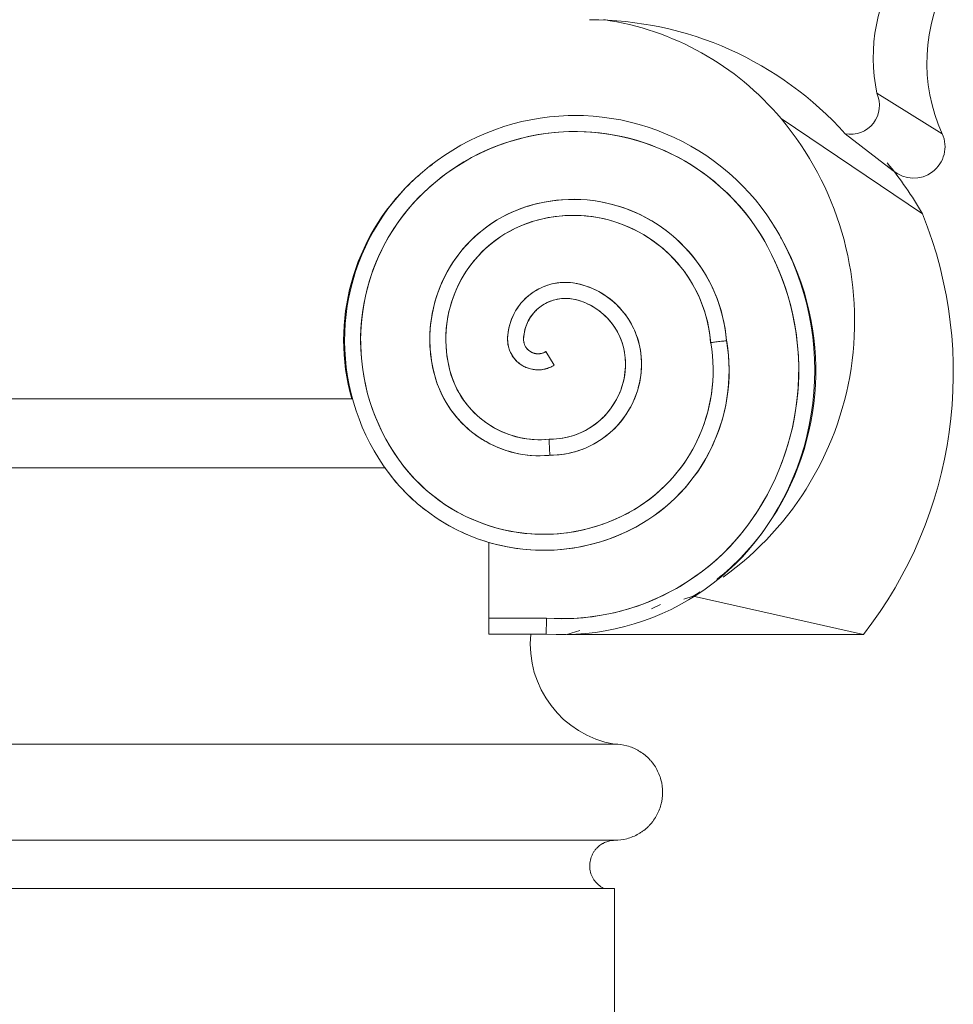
# Model space of a CAD drawing. Header units: millimetres. Extents: x -32191 to 39201, y -1740 to 8822.
# Tile 30 of 35: x 27176 to 27467, y 4083 to 4390. Entities that reach past the tile are written whole.
import ezdxf

# ---------------------------------------------------------------- set-up
doc = ezdxf.new("R2010")
doc.units = ezdxf.units.MM
doc.layers.add('A-GENM', color=13, linetype='Continuous', lineweight=18)

# ---------------------------------------------------------------- blocks, each defined once
blk = doc.blocks.new('Generic Models 17 - Generic Models 17-3093004-ELEVAÇÃO 2 - MAPEAMENTO DE DANOS')
at = {"layer": 'A-GENM'}
for p, q in [((-3268.12, 4367.29), (-3247.73, 4354.67)), ((-3253.89, 4329.65), (-3298.06, 4359.38)), ((-3278, 4354.64), (-3263.03, 4343.11)), ((-3264.85, 4344.52), (-3262.73, 4342.87)), ((-3371.57, 4286.63), (-3368.92, 4282.39)), ((-3431.92, 4271.88), (-3639.79, 4271.88)), ((-3639.54, 4271.88), (-3432.17, 4271.88)), ((-3650.12, 4250.38), (-3421.59, 4250.38)), ((-3421.77, 4250.33), (-3649.94, 4250.33)), ((-3389.38, 4227.08), (-3389.38, 4203.42)), ((-3328.43, 4209.39), (-3325.49, 4210.28)), ((-3272.34, 4198.33), (-3325.49, 4210.28)), ((-3335.7, 4207.71), (-3338.54, 4206.34)), ((-3371.28, 4203.42), (-3389.37, 4203.42)), ((-3371.28, 4203.42), (-3389.37, 4203.42)), ((-3365, 4198.33), (-3360.93, 4199.57)), ((-3389.37, 4198.42), (-3371.44, 4198.42)), ((-3272.34, 4198.33), (-3365, 4198.33)), ((-3350.06, 4164.06), (-3725.06, 4164.06)), ((-3725.06, 4134.06), (-3350.06, 4134.06)), ((-3725.06, 4134.06), (-3350.06, 4134.06)), ((-3350.06, 4119.06), (-3725.06, 4119.06)), ((-3350.06, 1459.06), (-3350.06, 4119.06))]:
    blk.add_line(p, q, dxfattribs=at)
at = {"layer": 'A-GENM', "flags": 128}
for points in [[(-3364.53, 4360.32), (-3367.45, 4360.18), (-3370.37, 4359.92), (-3373.28, 4359.54), (-3376.17, 4359.05), (-3379.03, 4358.44), (-3381.87, 4357.72), (-3384.68, 4356.88), (-3387.45, 4355.93), (-3390.19, 4354.88), (-3392.87, 4353.71), (-3395.51, 4352.44), (-3398.1, 4351.06), (-3400.63, 4349.58), (-3403.1, 4348), (-3405.5, 4346.33), (-3407.83, 4344.56), (-3410.09, 4342.69), (-3412.28, 4340.74), (-3413.58, 4339.5)], [(-3297.91, 4321.86), (-3299.35, 4324.41), (-3300.9, 4326.9), (-3302.54, 4329.33), (-3304.27, 4331.69), (-3306.1, 4333.98), (-3308.02, 4336.19), (-3310.03, 4338.33), (-3312.12, 4340.38), (-3314.29, 4342.35), (-3316.54, 4344.23), (-3318.86, 4346.02), (-3321.25, 4347.71), (-3323.71, 4349.31), (-3326.23, 4350.8), (-3328.8, 4352.2), (-3331.43, 4353.49), (-3334.11, 4354.68), (-3336.84, 4355.75), (-3339.6, 4356.72), (-3342.4, 4357.57), (-3345.24, 4358.32), (-3348.1, 4358.95), (-3350.98, 4359.46), (-3353.89, 4359.86), (-3356.8, 4360.14), (-3359.73, 4360.31), (-3362.66, 4360.35), (-3364.53, 4360.32)], [(-3410.08, 4335.93), (-3408.09, 4337.79), (-3406.03, 4339.58), (-3403.9, 4341.28), (-3401.7, 4342.9), (-3399.43, 4344.43), (-3397.11, 4345.86), (-3394.73, 4347.2), (-3392.31, 4348.45), (-3389.83, 4349.6), (-3387.31, 4350.64), (-3384.75, 4351.59), (-3382.15, 4352.43), (-3379.52, 4353.17), (-3376.87, 4353.8), (-3374.19, 4354.33), (-3371.49, 4354.75), (-3368.78, 4355.06), (-3366.05, 4355.26), (-3364.38, 4355.33)], [(-3364.38, 4355.33), (-3361.65, 4355.35), (-3358.92, 4355.27), (-3356.2, 4355.07), (-3353.49, 4354.77), (-3350.79, 4354.36), (-3348.11, 4353.84), (-3345.45, 4353.22), (-3342.82, 4352.49), (-3340.22, 4351.65), (-3337.66, 4350.72), (-3335.13, 4349.68), (-3332.65, 4348.54), (-3330.22, 4347.3), (-3327.84, 4345.96), (-3325.51, 4344.53), (-3323.25, 4343.01), (-3321.04, 4341.4), (-3318.9, 4339.71), (-3316.83, 4337.92), (-3314.84, 4336.06), (-3312.92, 4334.12), (-3311.08, 4332.11), (-3309.32, 4330.02), (-3307.65, 4327.86), (-3306.06, 4325.64), (-3304.56, 4323.36), (-3303.16, 4321.01), (-3302.31, 4319.49)], [(-3413.58, 4339.5), (-3415.52, 4337.53), (-3417.37, 4335.49), (-3419.14, 4333.37), (-3420.83, 4331.18), (-3422.43, 4328.93), (-3423.94, 4326.62), (-3425.35, 4324.25), (-3426.67, 4321.82), (-3427.89, 4319.34), (-3429, 4316.81), (-3430.02, 4314.25), (-3430.93, 4311.64), (-3431.74, 4309), (-3432.45, 4306.33), (-3433.04, 4303.63), (-3433.53, 4300.91), (-3433.9, 4298.18), (-3434.17, 4295.43), (-3434.33, 4292.67), (-3434.38, 4289.91), (-3434.31, 4287.15), (-3434.14, 4284.39), (-3433.86, 4281.65), (-3433.46, 4278.91), (-3432.96, 4276.2), (-3432.35, 4273.5), (-3431.63, 4270.84), (-3430.81, 4268.2), (-3429.88, 4265.6), (-3428.85, 4263.04), (-3427.72, 4260.52), (-3426.48, 4258.05), (-3425.15, 4255.63), (-3423.73, 4253.26), (-3422.2, 4250.96), (-3421.42, 4249.85)], [(-3417.36, 4252.76), (-3418.81, 4254.87), (-3420.18, 4257.04), (-3421.46, 4259.26), (-3422.65, 4261.53), (-3423.74, 4263.84), (-3424.75, 4266.2), (-3425.66, 4268.59), (-3426.47, 4271.02), (-3427.18, 4273.48), (-3427.8, 4275.97), (-3428.31, 4278.48), (-3428.73, 4281.01), (-3429.04, 4283.55), (-3429.25, 4286.1), (-3429.36, 4288.66), (-3429.37, 4291.23), (-3429.27, 4293.79), (-3429.07, 4296.34), (-3428.77, 4298.88), (-3428.37, 4301.41), (-3427.87, 4303.93), (-3427.27, 4306.42), (-3426.57, 4308.88), (-3425.77, 4311.31), (-3424.87, 4313.71), (-3423.88, 4316.07), (-3422.79, 4318.4), (-3421.62, 4320.67), (-3420.35, 4322.9), (-3418.99, 4325.07), (-3417.55, 4327.19), (-3416.03, 4329.25), (-3414.42, 4331.24), (-3412.74, 4333.17), (-3410.98, 4335.04), (-3410.08, 4335.93)], [(-3377.26, 4332), (-3378.91, 4331.44), (-3380.53, 4330.83), (-3382.13, 4330.15), (-3383.7, 4329.4), (-3385.24, 4328.6), (-3386.75, 4327.73), (-3388.22, 4326.8), (-3389.65, 4325.82), (-3391.04, 4324.78), (-3392.39, 4323.68), (-3393.7, 4322.53), (-3394.95, 4321.33), (-3396.16, 4320.08), (-3397.32, 4318.78), (-3398.42, 4317.44), (-3399.47, 4316.05), (-3400.46, 4314.63), (-3401.4, 4313.16), (-3402.27, 4311.66), (-3403.09, 4310.13), (-3403.84, 4308.56), (-3404.53, 4306.96), (-3405.16, 4305.34), (-3405.72, 4303.7), (-3406.21, 4302.03), (-3406.64, 4300.35), (-3407, 4298.65), (-3407.29, 4296.93), (-3407.51, 4295.21), (-3407.66, 4293.48), (-3407.75, 4291.74), (-3407.76, 4290), (-3407.71, 4288.27), (-3407.58, 4286.53), (-3407.39, 4284.81), (-3407.13, 4283.09), (-3406.79, 4281.38), (-3406.39, 4279.69), (-3406.35, 4279.52)], [(-3315.08, 4290.06), (-3315.28, 4291.97), (-3315.55, 4293.87), (-3315.9, 4295.76), (-3316.32, 4297.63), (-3316.81, 4299.49), (-3317.38, 4301.32), (-3318.03, 4303.13), (-3318.74, 4304.92), (-3319.53, 4306.67), (-3320.38, 4308.39), (-3321.31, 4310.07), (-3322.3, 4311.72), (-3323.35, 4313.32), (-3324.47, 4314.89), (-3325.65, 4316.4), (-3326.89, 4317.87), (-3328.18, 4319.29), (-3329.54, 4320.65), (-3330.94, 4321.96), (-3332.4, 4323.21), (-3333.91, 4324.4), (-3335.46, 4325.53), (-3337.06, 4326.6), (-3338.69, 4327.6), (-3340.37, 4328.54), (-3342.08, 4329.41), (-3343.83, 4330.21), (-3345.61, 4330.94), (-3347.41, 4331.6), (-3349.24, 4332.18), (-3351.09, 4332.69), (-3352.96, 4333.13), (-3354.85, 4333.49), (-3356.75, 4333.78), (-3358.66, 4333.99), (-3360.58, 4334.12), (-3362.5, 4334.18), (-3364.42, 4334.16), (-3366.34, 4334.06), (-3368.25, 4333.88), (-3370.15, 4333.63), (-3372.05, 4333.31), (-3373.92, 4332.91), (-3375.79, 4332.43), (-3377.26, 4332)], [(-3375.77, 4327.22), (-3374.12, 4327.7), (-3372.45, 4328.12), (-3370.76, 4328.46), (-3369.06, 4328.74), (-3367.36, 4328.95), (-3365.64, 4329.09), (-3363.92, 4329.17), (-3362.2, 4329.17), (-3360.48, 4329.11), (-3358.77, 4328.97), (-3357.06, 4328.77), (-3355.36, 4328.5), (-3353.67, 4328.17), (-3352, 4327.76), (-3350.34, 4327.29), (-3348.71, 4326.75), (-3347.09, 4326.15), (-3345.51, 4325.48), (-3343.95, 4324.76), (-3342.42, 4323.96), (-3340.93, 4323.11), (-3339.46, 4322.2), (-3338.04, 4321.24), (-3336.66, 4320.21), (-3335.32, 4319.13), (-3334.02, 4318), (-3332.77, 4316.82), (-3331.57, 4315.59), (-3330.42, 4314.31), (-3329.32, 4312.99), (-3328.27, 4311.62), (-3327.28, 4310.21), (-3326.35, 4308.77), (-3325.47, 4307.28), (-3324.66, 4305.77), (-3323.9, 4304.22), (-3323.21, 4302.65), (-3322.58, 4301.04), (-3322.02, 4299.42), (-3321.52, 4297.77), (-3321.09, 4296.1), (-3320.73, 4294.42), (-3320.43, 4292.73), (-3320.2, 4291.02), (-3320.05, 4289.43)], [(-3401.51, 4280.78), (-3401.87, 4282.28), (-3402.17, 4283.79), (-3402.41, 4285.31), (-3402.59, 4286.84), (-3402.7, 4288.37), (-3402.76, 4289.91), (-3402.75, 4291.44), (-3402.69, 4292.98), (-3402.56, 4294.51), (-3402.37, 4296.04), (-3402.12, 4297.56), (-3401.8, 4299.06), (-3401.43, 4300.55), (-3401, 4302.03), (-3400.51, 4303.49), (-3399.96, 4304.93), (-3399.36, 4306.34), (-3398.7, 4307.73), (-3397.98, 4309.09), (-3397.21, 4310.42), (-3396.39, 4311.72), (-3395.52, 4312.99), (-3394.59, 4314.22), (-3393.62, 4315.41), (-3392.6, 4316.56), (-3391.54, 4317.67), (-3390.43, 4318.74), (-3389.28, 4319.76), (-3388.09, 4320.74), (-3386.86, 4321.66), (-3385.6, 4322.54), (-3384.3, 4323.37), (-3382.97, 4324.14), (-3381.61, 4324.86), (-3380.23, 4325.52), (-3378.81, 4326.13), (-3377.38, 4326.68), (-3375.92, 4327.18), (-3375.77, 4327.22)], [(-3302.31, 4319.49), (-3300.82, 4316.59), (-3299.45, 4313.63), (-3298.2, 4310.62), (-3297.07, 4307.56), (-3296.06, 4304.46), (-3295.17, 4301.32), (-3294.42, 4298.15), (-3293.78, 4294.95), (-3293.28, 4291.72), (-3292.91, 4288.48), (-3292.67, 4285.23), (-3292.56, 4281.97), (-3292.57, 4278.71), (-3292.72, 4275.45), (-3293, 4272.2), (-3293.41, 4268.96), (-3293.95, 4265.75), (-3294.61, 4262.55), (-3295.41, 4259.39), (-3296.33, 4256.26), (-3297.37, 4253.17), (-3298.53, 4250.12), (-3299.82, 4247.13), (-3301.23, 4244.18), (-3302.75, 4241.3), (-3304.39, 4238.48), (-3306.13, 4235.72), (-3306.75, 4234.81)], [(-3302.62, 4231.99), (-3300.73, 4234.88), (-3298.95, 4237.85), (-3297.29, 4240.89), (-3295.76, 4244), (-3294.35, 4247.16), (-3293.07, 4250.37), (-3291.92, 4253.64), (-3290.9, 4256.95), (-3290.01, 4260.29), (-3289.26, 4263.67), (-3288.64, 4267.08), (-3288.16, 4270.51), (-3287.82, 4273.95), (-3287.61, 4277.41), (-3287.55, 4280.87), (-3287.62, 4284.33), (-3287.83, 4287.78), (-3288.18, 4291.23), (-3288.66, 4294.65), (-3289.29, 4298.06), (-3290.05, 4301.44), (-3290.94, 4304.78), (-3291.96, 4308.09), (-3293.12, 4311.35), (-3294.41, 4314.56), (-3295.82, 4317.72), (-3297.36, 4320.82), (-3297.91, 4321.86)], [(-3361.02, 4307.72), (-3361.73, 4307.88), (-3362.44, 4308.01), (-3363.15, 4308.11), (-3363.87, 4308.19), (-3364.6, 4308.24), (-3365.32, 4308.25), (-3366.04, 4308.24), (-3366.77, 4308.2), (-3367.49, 4308.13), (-3368.2, 4308.04), (-3368.92, 4307.91), (-3369.62, 4307.75), (-3370.32, 4307.57), (-3371.02, 4307.36), (-3371.7, 4307.12), (-3372.37, 4306.86), (-3373.03, 4306.56), (-3373.68, 4306.25), (-3374.32, 4305.9), (-3374.94, 4305.53), (-3375.55, 4305.14), (-3376.14, 4304.72), (-3376.71, 4304.28), (-3377.27, 4303.81), (-3377.81, 4303.33), (-3378.32, 4302.82), (-3378.82, 4302.3), (-3379.29, 4301.75), (-3379.75, 4301.18), (-3380.18, 4300.6), (-3380.58, 4300), (-3380.96, 4299.39), (-3381.32, 4298.76), (-3381.65, 4298.11), (-3381.96, 4297.46), (-3382.23, 4296.79), (-3382.49, 4296.11), (-3382.71, 4295.42), (-3382.91, 4294.73), (-3383.08, 4294.02), (-3383.22, 4293.31), (-3383.33, 4292.6), (-3383.41, 4291.88), (-3383.46, 4291.16), (-3383.48, 4290.79)], [(-3341.65, 4282.92), (-3341.67, 4283.94), (-3341.73, 4284.96), (-3341.83, 4285.98), (-3341.97, 4286.99), (-3342.16, 4287.99), (-3342.38, 4288.99), (-3342.64, 4289.98), (-3342.94, 4290.96), (-3343.28, 4291.92), (-3343.66, 4292.87), (-3344.08, 4293.8), (-3344.53, 4294.72), (-3345.02, 4295.62), (-3345.55, 4296.49), (-3346.11, 4297.35), (-3346.7, 4298.18), (-3347.33, 4298.99), (-3347.99, 4299.77), (-3348.68, 4300.52), (-3349.4, 4301.25), (-3350.14, 4301.95), (-3350.92, 4302.62), (-3351.72, 4303.25), (-3352.55, 4303.85), (-3353.39, 4304.42), (-3354.27, 4304.96), (-3355.16, 4305.46), (-3356.07, 4305.92), (-3357, 4306.35), (-3357.94, 4306.74), (-3358.9, 4307.09), (-3359.88, 4307.4), (-3360.86, 4307.68), (-3361.02, 4307.72)], [(-3378.48, 4290.62), (-3378.46, 4291.14), (-3378.41, 4291.66), (-3378.34, 4292.18), (-3378.24, 4292.7), (-3378.13, 4293.21), (-3378, 4293.71), (-3377.85, 4294.22), (-3377.68, 4294.71), (-3377.48, 4295.2), (-3377.27, 4295.68), (-3377.04, 4296.15), (-3376.79, 4296.61), (-3376.53, 4297.06), (-3376.24, 4297.5), (-3375.94, 4297.93), (-3375.62, 4298.34), (-3375.29, 4298.74), (-3374.94, 4299.13), (-3374.57, 4299.51), (-3374.19, 4299.87), (-3373.79, 4300.21), (-3373.38, 4300.54), (-3372.96, 4300.85), (-3372.53, 4301.14), (-3372.08, 4301.42), (-3371.63, 4301.68), (-3371.16, 4301.92), (-3370.69, 4302.14), (-3370.21, 4302.34), (-3369.71, 4302.52), (-3369.22, 4302.68), (-3368.71, 4302.83), (-3368.2, 4302.95), (-3367.69, 4303.05), (-3367.17, 4303.13), (-3366.65, 4303.19), (-3366.13, 4303.23), (-3365.61, 4303.25), (-3365.08, 4303.25), (-3364.56, 4303.23), (-3364.04, 4303.18), (-3363.52, 4303.12), (-3363, 4303.03), (-3362.49, 4302.93), (-3362.23, 4302.86)], [(-3362.23, 4302.86), (-3361.44, 4302.65), (-3360.65, 4302.4), (-3359.88, 4302.13), (-3359.12, 4301.82), (-3358.37, 4301.48), (-3357.63, 4301.11), (-3356.91, 4300.71), (-3356.21, 4300.29), (-3355.52, 4299.83), (-3354.86, 4299.35), (-3354.21, 4298.85), (-3353.58, 4298.31), (-3352.98, 4297.76), (-3352.39, 4297.18), (-3351.84, 4296.57), (-3351.3, 4295.95), (-3350.79, 4295.3), (-3350.31, 4294.63), (-3349.86, 4293.95), (-3349.43, 4293.25), (-3349.03, 4292.53), (-3348.66, 4291.79), (-3348.32, 4291.04), (-3348.01, 4290.28), (-3347.73, 4289.51), (-3347.48, 4288.73), (-3347.27, 4287.93), (-3347.08, 4287.13), (-3346.93, 4286.32), (-3346.81, 4285.51), (-3346.72, 4284.69), (-3346.67, 4283.87), (-3346.65, 4283.05), (-3346.65, 4282.92)], [(-3383.48, 4290.79), (-3383.49, 4290.41), (-3383.48, 4290.03), (-3383.45, 4289.65), (-3383.41, 4289.27), (-3383.36, 4288.89), (-3383.29, 4288.52), (-3383.2, 4288.15), (-3383.1, 4287.78), (-3382.99, 4287.42), (-3382.86, 4287.06), (-3382.72, 4286.71), (-3382.56, 4286.36), (-3382.39, 4286.02), (-3382.2, 4285.69), (-3382.01, 4285.36), (-3381.8, 4285.04), (-3381.57, 4284.74), (-3381.34, 4284.44), (-3381.09, 4284.15), (-3380.83, 4283.87), (-3380.57, 4283.6), (-3380.29, 4283.34), (-3380, 4283.09), (-3379.7, 4282.86), (-3379.39, 4282.63), (-3379.07, 4282.42), (-3378.75, 4282.23), (-3378.41, 4282.04), (-3378.07, 4281.87), (-3377.73, 4281.71), (-3377.37, 4281.57), (-3377.01, 4281.44), (-3376.65, 4281.33), (-3376.28, 4281.23), (-3375.91, 4281.14), (-3375.54, 4281.07), (-3375.16, 4281.02), (-3374.78, 4280.98), (-3374.4, 4280.95), (-3374.02, 4280.94), (-3373.64, 4280.95), (-3373.26, 4280.97), (-3372.88, 4281), (-3372.51, 4281.05), (-3372.13, 4281.12), (-3371.76, 4281.2), (-3371.39, 4281.3), (-3371.03, 4281.41), (-3370.67, 4281.53), (-3370.31, 4281.67), (-3369.96, 4281.82), (-3369.62, 4281.99), (-3369.29, 4282.17), (-3368.96, 4282.37), (-3368.92, 4282.39)], [(-3371.57, 4286.63), (-3371.73, 4286.53), (-3371.89, 4286.45), (-3372.05, 4286.37), (-3372.22, 4286.29), (-3372.38, 4286.23), (-3372.55, 4286.17), (-3372.73, 4286.11), (-3372.9, 4286.07), (-3373.08, 4286.03), (-3373.26, 4286), (-3373.43, 4285.97), (-3373.61, 4285.95), (-3373.79, 4285.94), (-3373.98, 4285.94), (-3374.16, 4285.94), (-3374.34, 4285.96), (-3374.52, 4285.97), (-3374.7, 4286), (-3374.87, 4286.03), (-3375.05, 4286.07), (-3375.22, 4286.12), (-3375.4, 4286.17), (-3375.57, 4286.23), (-3375.73, 4286.3), (-3375.9, 4286.37), (-3376.06, 4286.45), (-3376.22, 4286.54), (-3376.37, 4286.63), (-3376.53, 4286.73), (-3376.67, 4286.84), (-3376.82, 4286.95), (-3376.95, 4287.07), (-3377.09, 4287.19), (-3377.21, 4287.32), (-3377.34, 4287.45), (-3377.46, 4287.59), (-3377.57, 4287.73), (-3377.67, 4287.87), (-3377.77, 4288.02), (-3377.87, 4288.18), (-3377.96, 4288.34), (-3378.04, 4288.5), (-3378.11, 4288.66), (-3378.18, 4288.83), (-3378.24, 4289), (-3378.3, 4289.17), (-3378.35, 4289.34), (-3378.39, 4289.52), (-3378.42, 4289.7), (-3378.45, 4289.88), (-3378.47, 4290.06), (-3378.48, 4290.24), (-3378.49, 4290.42), (-3378.49, 4290.6), (-3378.48, 4290.62)], [(-3320.05, 4289.43), (-3319.74, 4287.44), (-3319.51, 4285.43), (-3319.37, 4283.41), (-3319.3, 4281.39), (-3319.31, 4279.37), (-3319.41, 4277.35), (-3319.58, 4275.34), (-3319.84, 4273.33), (-3320.17, 4271.34), (-3320.59, 4269.36), (-3321.08, 4267.4), (-3321.65, 4265.46), (-3322.3, 4263.55), (-3323.03, 4261.66), (-3323.83, 4259.81), (-3324.7, 4257.99), (-3325.65, 4256.2), (-3326.66, 4254.45), (-3327.75, 4252.75), (-3328.9, 4251.09), (-3330.12, 4249.47), (-3331.4, 4247.91), (-3332.74, 4246.4), (-3334.15, 4244.95), (-3335.61, 4243.55), (-3337.12, 4242.21), (-3338.69, 4240.93), (-3340.3, 4239.72), (-3341.97, 4238.57), (-3343.67, 4237.49), (-3345.42, 4236.48), (-3345.85, 4236.25)], [(-3343.47, 4231.85), (-3341.54, 4232.94), (-3339.65, 4234.11), (-3337.81, 4235.36), (-3336.02, 4236.67), (-3334.29, 4238.06), (-3332.61, 4239.51), (-3330.99, 4241.03), (-3329.44, 4242.62), (-3327.94, 4244.26), (-3326.52, 4245.97), (-3325.16, 4247.73), (-3323.88, 4249.54), (-3322.67, 4251.4), (-3321.53, 4253.31), (-3320.48, 4255.26), (-3319.5, 4257.26), (-3318.6, 4259.29), (-3317.78, 4261.36), (-3317.05, 4263.45), (-3316.4, 4265.58), (-3315.84, 4267.72), (-3315.36, 4269.89), (-3314.97, 4272.08), (-3314.67, 4274.28), (-3314.46, 4276.49), (-3314.33, 4278.71), (-3314.29, 4280.93), (-3314.35, 4283.15), (-3314.49, 4285.37), (-3314.72, 4287.58), (-3315.04, 4289.77), (-3315.08, 4290.06)], [(-3346.65, 4282.92), (-3346.66, 4281.97), (-3346.72, 4281.03), (-3346.82, 4280.09), (-3346.95, 4279.15), (-3347.12, 4278.22), (-3347.32, 4277.3), (-3347.57, 4276.38), (-3347.85, 4275.48), (-3348.16, 4274.59), (-3348.51, 4273.71), (-3348.9, 4272.84), (-3349.32, 4272), (-3349.77, 4271.17), (-3350.26, 4270.36), (-3350.78, 4269.56), (-3351.33, 4268.8), (-3351.91, 4268.05), (-3352.51, 4267.32), (-3353.15, 4266.63), (-3353.82, 4265.95), (-3354.51, 4265.31), (-3355.23, 4264.69), (-3355.97, 4264.1), (-3356.73, 4263.55), (-3357.52, 4263.02), (-3358.32, 4262.52), (-3359.15, 4262.06), (-3359.99, 4261.63), (-3360.85, 4261.24), (-3361.72, 4260.88), (-3362.61, 4260.55), (-3363.51, 4260.26), (-3364.42, 4260.01), (-3365.34, 4259.79), (-3366.27, 4259.61), (-3367.21, 4259.47), (-3368.15, 4259.37), (-3369.09, 4259.3), (-3370.04, 4259.27), (-3370.52, 4259.27)], [(-3370.29, 4254.27), (-3369.15, 4254.29), (-3368, 4254.36), (-3366.86, 4254.48), (-3365.73, 4254.64), (-3364.6, 4254.84), (-3363.48, 4255.09), (-3362.38, 4255.39), (-3361.28, 4255.72), (-3360.2, 4256.11), (-3359.14, 4256.53), (-3358.09, 4257), (-3357.06, 4257.51), (-3356.06, 4258.06), (-3355.08, 4258.65), (-3354.12, 4259.27), (-3353.18, 4259.94), (-3352.28, 4260.64), (-3351.4, 4261.38), (-3350.56, 4262.15), (-3349.74, 4262.96), (-3348.96, 4263.8), (-3348.21, 4264.66), (-3347.5, 4265.56), (-3346.83, 4266.49), (-3346.19, 4267.44), (-3345.59, 4268.42), (-3345.03, 4269.41), (-3344.51, 4270.44), (-3344.03, 4271.48), (-3343.59, 4272.54), (-3343.2, 4273.61), (-3342.85, 4274.7), (-3342.54, 4275.81), (-3342.28, 4276.92), (-3342.06, 4278.05), (-3341.89, 4279.18), (-3341.76, 4280.32), (-3341.68, 4281.46), (-3341.65, 4282.61), (-3341.65, 4282.92)], [(-3406.35, 4279.52), (-3405.98, 4278.21), (-3405.56, 4276.92), (-3405.08, 4275.64), (-3404.56, 4274.39), (-3403.98, 4273.15), (-3403.36, 4271.95), (-3402.69, 4270.76), (-3401.97, 4269.61), (-3401.21, 4268.48), (-3400.4, 4267.39), (-3399.55, 4266.33), (-3398.66, 4265.3), (-3397.73, 4264.31), (-3396.75, 4263.36), (-3395.74, 4262.45), (-3394.7, 4261.58), (-3393.62, 4260.75), (-3392.51, 4259.96), (-3391.37, 4259.22), (-3390.2, 4258.53), (-3389, 4257.89), (-3387.78, 4257.29), (-3386.54, 4256.74), (-3385.27, 4256.24), (-3383.99, 4255.79), (-3382.68, 4255.4), (-3381.37, 4255.06), (-3380.04, 4254.77), (-3378.7, 4254.53), (-3377.35, 4254.35), (-3376, 4254.22), (-3374.64, 4254.14), (-3373.28, 4254.12), (-3371.92, 4254.16), (-3370.56, 4254.25), (-3370.29, 4254.27)], [(-3370.52, 4259.27), (-3371.68, 4259.18), (-3372.84, 4259.13), (-3374, 4259.13), (-3375.16, 4259.17), (-3376.31, 4259.26), (-3377.47, 4259.4), (-3378.61, 4259.58), (-3379.75, 4259.81), (-3380.88, 4260.09), (-3381.99, 4260.41), (-3383.09, 4260.77), (-3384.18, 4261.18), (-3385.25, 4261.63), (-3386.3, 4262.12), (-3387.33, 4262.66), (-3388.33, 4263.23), (-3389.32, 4263.85), (-3390.28, 4264.5), (-3391.21, 4265.19), (-3392.11, 4265.92), (-3392.98, 4266.68), (-3393.83, 4267.48), (-3394.63, 4268.31), (-3395.41, 4269.17), (-3396.15, 4270.07), (-3396.85, 4270.99), (-3397.52, 4271.94), (-3398.15, 4272.91), (-3398.74, 4273.91), (-3399.29, 4274.94), (-3399.79, 4275.98), (-3400.26, 4277.04), (-3400.68, 4278.12), (-3401.06, 4279.22), (-3401.39, 4280.33), (-3401.51, 4280.78)], [(-3345.85, 4236.25), (-3347.82, 4235.23), (-3349.84, 4234.3), (-3351.89, 4233.45), (-3353.98, 4232.67), (-3356.09, 4231.99), (-3358.23, 4231.38), (-3360.39, 4230.87), (-3362.57, 4230.44), (-3364.77, 4230.1), (-3366.98, 4229.84), (-3369.19, 4229.68), (-3371.41, 4229.6), (-3373.64, 4229.61), (-3375.86, 4229.71), (-3378.07, 4229.9), (-3380.28, 4230.18), (-3382.47, 4230.55), (-3384.65, 4231), (-3386.8, 4231.54), (-3388.93, 4232.17), (-3391.04, 4232.88), (-3393.12, 4233.68), (-3395.16, 4234.55), (-3397.16, 4235.51), (-3399.13, 4236.55), (-3401.05, 4237.66), (-3402.93, 4238.85), (-3404.76, 4240.12), (-3406.53, 4241.46), (-3408.25, 4242.86), (-3409.92, 4244.34), (-3411.52, 4245.88), (-3413.06, 4247.48), (-3414.53, 4249.15), (-3415.94, 4250.87), (-3417.28, 4252.64), (-3417.36, 4252.76)], [(-3421.42, 4249.85), (-3419.97, 4247.91), (-3418.44, 4246.03), (-3416.84, 4244.21), (-3415.17, 4242.46), (-3413.42, 4240.77), (-3411.62, 4239.16), (-3409.74, 4237.62), (-3407.81, 4236.16), (-3405.83, 4234.78), (-3403.78, 4233.47), (-3401.69, 4232.25), (-3399.55, 4231.11), (-3397.37, 4230.06), (-3395.14, 4229.1), (-3392.88, 4228.23), (-3390.59, 4227.45), (-3388.27, 4226.76), (-3385.92, 4226.17), (-3383.55, 4225.66), (-3381.16, 4225.26), (-3378.76, 4224.95), (-3376.34, 4224.74), (-3373.92, 4224.62), (-3371.5, 4224.6), (-3369.08, 4224.68), (-3366.66, 4224.85), (-3364.26, 4225.12), (-3361.86, 4225.49), (-3359.48, 4225.95), (-3357.13, 4226.51), (-3354.79, 4227.16), (-3352.49, 4227.9), (-3350.21, 4228.73), (-3347.97, 4229.66), (-3345.77, 4230.67), (-3343.61, 4231.77), (-3343.47, 4231.85)], [(-3306.75, 4234.81), (-3308.43, 4232.45), (-3310.2, 4230.16), (-3312.07, 4227.95), (-3314.01, 4225.81), (-3316.05, 4223.75), (-3318.16, 4221.77), (-3320.35, 4219.88), (-3322.62, 4218.08), (-3324.95, 4216.38), (-3327.35, 4214.76), (-3329.82, 4213.25), (-3332.34, 4211.83), (-3334.92, 4210.51), (-3337.55, 4209.3), (-3340.22, 4208.2), (-3342.94, 4207.2), (-3345.69, 4206.32), (-3348.48, 4205.54), (-3351.29, 4204.87), (-3354.14, 4204.32), (-3357, 4203.89), (-3359.87, 4203.56), (-3362.76, 4203.36), (-3365.65, 4203.27), (-3368.54, 4203.29), (-3371.28, 4203.42)], [(-3371.44, 4198.42), (-3368.35, 4198.28), (-3365.26, 4198.27), (-3362.17, 4198.38), (-3359.08, 4198.62), (-3356.01, 4198.97), (-3352.96, 4199.45), (-3349.92, 4200.06), (-3346.91, 4200.78), (-3343.94, 4201.62), (-3341, 4202.58), (-3338.1, 4203.66), (-3335.24, 4204.85), (-3332.44, 4206.16), (-3329.69, 4207.58), (-3327, 4209.1), (-3324.37, 4210.74), (-3321.81, 4212.47), (-3319.32, 4214.31), (-3316.91, 4216.25), (-3314.58, 4218.28), (-3312.32, 4220.4), (-3310.16, 4222.61), (-3308.09, 4224.9), (-3306.11, 4227.28), (-3304.22, 4229.73), (-3302.62, 4231.99)], [(-3389.38, 4203.42), (-3389.38, 4203.33), (-3389.38, 4203.08), (-3389.38, 4202.69), (-3389.38, 4202.17), (-3389.38, 4201.57), (-3389.38, 4200.92), (-3389.38, 4200.27), (-3389.38, 4199.67), (-3389.38, 4199.15), (-3389.38, 4198.75), (-3389.38, 4198.5), (-3389.38, 4198.42)]]:
    blk.add_lwpolyline(points, dxfattribs=at)
at = {"layer": 'A-GENM'}
for centre, radius, start, end in [((-3215.56, 4378.44), 53.73, 146.0191, 191.9809), ((-3198.81, 4376.89), 53.73, 150.3637, 204.4253), ((-3357.88, 4282.9), 107.36, 41.9247, 90), ((-3366.23, 4302.26), 88.94, 39.9613, 81.7205), ((-3276.37, 4363.54), 9.05, 259.6193, 24.4253), ((-3373.48, 4296.18), 98.39, 305.6607, 39.9613), ((-3362.39, 4287.1), 68.25, 91.6714, 134.3286), ((-3362.39, 4287.1), 68.25, 28.3286, 91.6714), ((-3256.68, 4350.61), 9.82, 229.7143, 24.4253), ((-3362.56, 4285.96), 73.95, 126.8572, 127.5866), ((-3359.85, 4268), 122.59, 30.1886, 39.2547), ((-3362.56, 4285.96), 73.95, 130.0511, 133.6123), ((-3366.62, 4290.22), 68.06, 133.6123, 195.6371), ((-3365.33, 4290.11), 69.05, 134.3286, 142.6265), ((-3365.33, 4290.11), 64.05, 134.3286, 215.6714), ((-3364.31, 4290.52), 43.45, 107.3381, 194.6619), ((-3362.95, 4286.15), 48.02, 4.6619, 107.3381), ((-3362.95, 4286.15), 43.02, 4.3717, 107.3381), ((-3377.11, 4280.01), 132.84, 322.0594, 21.9406), ((-3364.31, 4290.52), 38.45, 107.3381, 194.6619), ((-3362.56, 4285.96), 73.95, 29.0448, 32.7185), ((-3374.1, 4280.79), 81.55, 325.6714, 28.3286), ((-3372.05, 4280.69), 84.81, 324.9552, 29.0448), ((-3365.4, 4290.16), 18.09, 76, 178), ((-3367.2, 4282.92), 25.56, 360, 76), ((-3365.4, 4290.16), 13.09, 76, 178), ((-3367.2, 4282.92), 20.56, 360, 76), ((-3373.97, 4290.46), 9.52, 178, 302), ((-3373.97, 4290.46), 4.52, 178, 189.633), ((-3369.82, 4280.73), 50.53, 298.3286, 9.9204), ((-3369.82, 4280.73), 55.53, 298.3286, 9.6714), ((-3373.97, 4290.46), 4.52, 219.3333, 260.6667), ((-3373.97, 4290.46), 4.52, 290.367, 302), ((-3370.29, 4282.92), 23.65, 269.4397, 360), ((-3370.29, 4282.92), 28.65, 270, 360), ((-3373.46, 4288.12), 34, 194.6619, 275.3381), ((-3373.46, 4288.12), 29, 194.6619, 275.8025), ((-3372.22, 4285.17), 55.57, 215.6714, 298.3286), ((-3372.21, 4285.17), 60.57, 216.6216, 232.4496), ((-3372.21, 4285.17), 60.57, 236.6859, 253.5343), ((-3366.49, 4275.6), 72.34, 266.2038, 325.6714), ((-3372.22, 4285.17), 60.57, 253.5348, 298.3286), ((-3367.56, 4277.54), 79.33, 308.5275, 324.9552), ((-3367.56, 4277.54), 79.33, 302.027, 303.7654), ((-3373.48, 4296.18), 98.39, 299.1906, 300.4396), ((-3344.64, 4195.33), 31.74, 174.359, 260.1618)]:
    blk.add_arc(centre, radius, start, end, dxfattribs=at)
for points in [[(-3315.08, 4290.06), (-3315.08, 4290.06), (-3315.19, 4290.04), (-3315.63, 4289.99), (-3316.3, 4289.9), (-3317.13, 4289.8), (-3318.01, 4289.69), (-3318.83, 4289.59), (-3319.51, 4289.5), (-3319.95, 4289.45), (-3320.05, 4289.43), (-3320.05, 4289.43)], [(-3370.29, 4254.27), (-3370.29, 4254.27), (-3370.3, 4254.37), (-3370.32, 4254.82), (-3370.35, 4255.5), (-3370.39, 4256.33), (-3370.43, 4257.21), (-3370.47, 4258.05), (-3370.5, 4258.73), (-3370.52, 4259.17), (-3370.52, 4259.27), (-3370.52, 4259.27)], [(-3371.28, 4203.42), (-3371.28, 4203.42), (-3371.28, 4203.32), (-3371.3, 4202.87), (-3371.32, 4202.2), (-3371.35, 4201.36), (-3371.38, 4200.48), (-3371.4, 4199.64), (-3371.43, 4198.97), (-3371.44, 4198.52), (-3371.44, 4198.42), (-3371.44, 4198.42)]]:
    blk.add_open_spline(points, degree=3, dxfattribs=at)
for points, knots in [([(-3350.06, 4134.06), (-3348.73, 4134.06), (-3346.8, 4134.32), (-3344.31, 4135.16), (-3342.83, 4135.89), (-3341.73, 4136.58), (-3340.66, 4137.34), (-3339.67, 4138.21), (-3338.78, 4139.16), (-3337.95, 4140.17), (-3337.04, 4141.54), (-3336.17, 4143.3), (-3335.32, 4145.79), (-3334.89, 4149.06), (-3335.32, 4152.33), (-3336.17, 4154.82), (-3337.04, 4156.58), (-3337.95, 4157.94), (-3338.78, 4158.96), (-3339.67, 4159.91), (-3340.91, 4160.99), (-3342.27, 4161.9), (-3343.42, 4162.52), (-3344.62, 4163.06), (-3346.8, 4163.8), (-3348.73, 4164.06), (-3350.06, 4164.06)], [0, 0, 0, 0, 0.083333, 0.125, 0.166667, 0.1875, 0.208333, 0.25, 0.270833, 0.291667, 0.333333, 0.375, 0.416667, 0.5, 0.583333, 0.625, 0.666667, 0.708333, 0.729167, 0.75, 0.791667, 0.833333, 0.854167, 0.875, 0.916667, 1, 1, 1, 1]), ([(-3353.48, 4119.06), (-3354.06, 4119.35), (-3355.11, 4120.06), (-3356.2, 4121.24), (-3356.88, 4122.33), (-3357.42, 4123.48), (-3357.83, 4125.03), (-3357.86, 4126.96), (-3357.51, 4128.52), (-3357, 4129.7), (-3356.52, 4130.53), (-3356.04, 4131.16), (-3355.61, 4131.64), (-3355.05, 4132.19), (-3354.44, 4132.65), (-3353.83, 4133.02), (-3353.41, 4133.25), (-3352.86, 4133.5), (-3352.18, 4133.74), (-3351.27, 4133.97), (-3350.55, 4134.05), (-3350.06, 4134.06)], [0, 0, 0, 0, 0.090909, 0.181818, 0.227273, 0.272727, 0.363636, 0.454545, 0.545455, 0.590909, 0.636364, 0.681818, 0.704545, 0.727273, 0.795455, 0.8125, 0.829545, 0.863636, 0.897727, 0.931818, 1, 1, 1, 1])]:
    blk.add_open_spline(points, degree=3, knots=knots, dxfattribs=at)

msp = doc.modelspace()

# ---------------------------------------------------------------- block references
at = {"layer": 'A-GENM'}
msp.add_blockref('Generic Models 17 - Generic Models 17-3093004-ELEVAÇÃO 2 - MAPEAMENTO DE DANOS', (30711.45, 0), dxfattribs=at)

doc.saveas('drawing.dxf')
